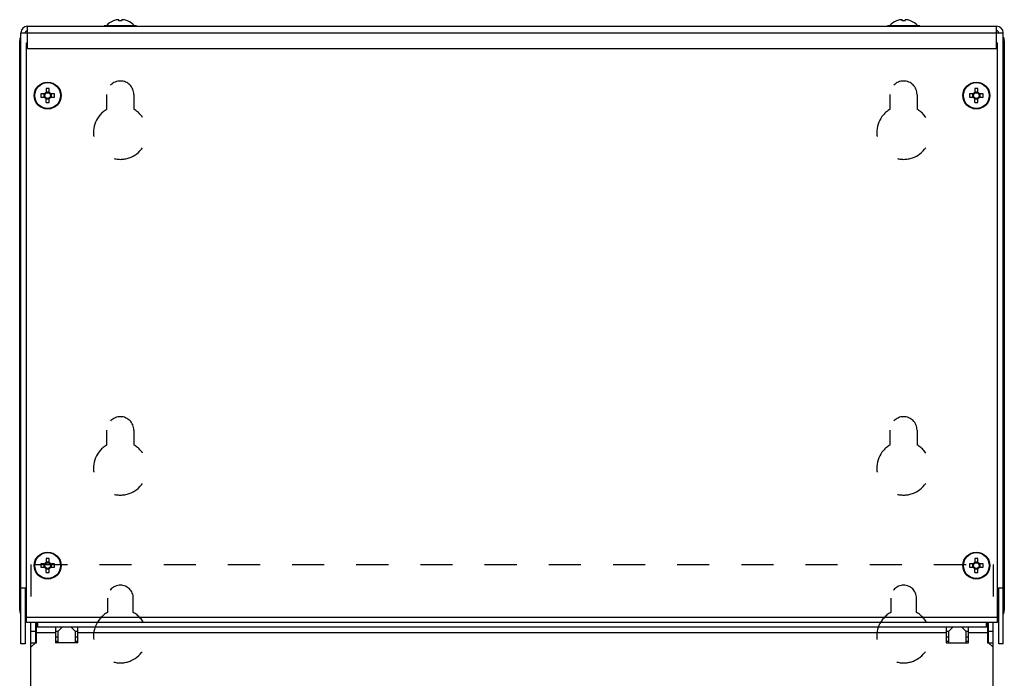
# Model space of a CAD drawing. Header units: millimetres. Extents: x 0 to 2000, y 0 to 2200.
# Tile 42 of 54: x 1036 to 1476, y 1369 to 1663. Entities that reach past the tile are written whole.
import ezdxf

# ---------------------------------------------------------------- set-up
doc = ezdxf.new("R2010")
doc.units = ezdxf.units.MM
doc.header["$LTSCALE"] = 143.407407
doc.linetypes.add('DOT', pattern=[0.2, 0.1, -0.1])
for name, color, linetype in [('00_COMPONENTS', 7, 'CONTINUOUS'), ('_1092060', 7, 'CONTINUOUS'), ('_1458263', 7, 'CONTINUOUS'), ('_1790229', 7, 'CONTINUOUS')]:
    doc.layers.add(name, color=color, linetype=linetype)

msp = doc.modelspace()

# ---------------------------------------------------------------- linework, layer by layer
at = {"layer": '00_COMPONENTS', "color": 7, "linetype": 'CONTINUOUS'}
for p, q in [((1080.68, 1663.24), (1079.96, 1663.24)), ((1080.68, 1662.75), (1080.68, 1663.24)), ((1082.1, 1662.75), (1082.1, 1663.24)), ((1082.81, 1663.24), (1082.1, 1663.24)), ((1430.68, 1663.24), (1429.96, 1663.24)), ((1430.68, 1662.75), (1430.68, 1663.24)), ((1432.1, 1662.75), (1432.1, 1663.24)), ((1432.81, 1663.24), (1432.1, 1663.24)), ((1039.89, 1650.35), (1039.89, 1660.35)), ((1039.89, 1660.35), (1472.89, 1660.35)), ((1088.64, 1660.45), (1074.14, 1660.45)), ((1078.26, 1662.78), (1078.27, 1662.75)), ((1084.5, 1662.75), (1084.52, 1662.78)), ((1438.64, 1660.45), (1424.14, 1660.45)), ((1428.26, 1662.78), (1428.27, 1662.75)), ((1434.5, 1662.75), (1434.52, 1662.78)), ((1472.89, 1650.35), (1472.89, 1660.35)), ((1036.89, 1384.35), (1036.89, 1657.35)), ((1036.89, 1657.35), (1475.89, 1657.35)), ((1475.89, 1384.35), (1475.89, 1657.35)), ((1036.39, 1399.35), (1036.39, 1653.85)), ((1036.89, 1653.85), (1036.39, 1653.85)), ((1039.39, 1393.85), (1039.39, 1652.85)), ((1039.39, 1652.85), (1039.89, 1652.85)), ((1039.89, 1650.35), (1472.89, 1650.35)), ((1472.89, 1652.85), (1473.39, 1652.85)), ((1473.39, 1393.85), (1473.39, 1652.85)), ((1475.89, 1653.85), (1476.39, 1653.85)), ((1476.39, 1653.85), (1476.39, 1399.35)), ((1048.18, 1632.44), (1048.18, 1630.42)), ((1049.6, 1630.42), (1049.6, 1632.44)), ((1463.18, 1632.44), (1463.18, 1630.42)), ((1464.6, 1630.42), (1464.6, 1632.44)), ((1047.82, 1630.06), (1045.79, 1630.06)), ((1045.79, 1628.64), (1047.82, 1628.64)), ((1047.26, 1628.64), (1047.26, 1630.06)), ((1048.18, 1630.98), (1049.6, 1630.98)), ((1048.18, 1626.26), (1048.18, 1628.28)), ((1049.6, 1626.26), (1049.6, 1628.28)), ((1051.98, 1630.06), (1049.95, 1630.06)), ((1049.95, 1628.64), (1051.98, 1628.64)), ((1050.51, 1630.06), (1050.51, 1628.64)), ((1462.82, 1630.06), (1460.79, 1630.06)), ((1460.79, 1628.64), (1462.82, 1628.64)), ((1462.26, 1628.64), (1462.26, 1630.06)), ((1463.18, 1630.98), (1464.6, 1630.98)), ((1463.18, 1626.26), (1463.18, 1628.28)), ((1464.6, 1626.26), (1464.6, 1628.28)), ((1466.98, 1630.06), (1464.95, 1630.06)), ((1464.95, 1628.64), (1466.98, 1628.64)), ((1465.51, 1630.06), (1465.51, 1628.64)), ((1049.6, 1627.73), (1048.18, 1627.73)), ((1464.6, 1627.73), (1463.18, 1627.73)), ((1048.18, 1422.44), (1048.18, 1420.42)), ((1049.6, 1420.42), (1049.6, 1422.44)), ((1463.18, 1422.44), (1463.18, 1420.42)), ((1464.6, 1420.42), (1464.6, 1422.44)), ((1047.82, 1420.06), (1045.79, 1420.06)), ((1045.79, 1418.64), (1047.82, 1418.64)), ((1047.26, 1418.64), (1047.26, 1420.06)), ((1048.18, 1420.98), (1049.6, 1420.98)), ((1048.18, 1416.26), (1048.18, 1418.28)), ((1049.6, 1417.73), (1048.18, 1417.73)), ((1049.6, 1416.26), (1049.6, 1418.28)), ((1051.98, 1420.06), (1049.95, 1420.06)), ((1049.95, 1418.64), (1051.98, 1418.64)), ((1050.51, 1420.06), (1050.51, 1418.64)), ((1462.82, 1420.06), (1460.79, 1420.06)), ((1460.79, 1418.64), (1462.82, 1418.64)), ((1462.26, 1418.64), (1462.26, 1420.06)), ((1463.18, 1420.98), (1464.6, 1420.98)), ((1463.18, 1416.26), (1463.18, 1418.28)), ((1464.6, 1417.73), (1463.18, 1417.73)), ((1464.6, 1416.26), (1464.6, 1418.28)), ((1466.98, 1420.06), (1464.95, 1420.06)), ((1464.95, 1418.64), (1466.98, 1418.64)), ((1465.51, 1420.06), (1465.51, 1418.64)), ((1036.89, 1409.35), (1039.39, 1409.35)), ((1038.89, 1409.35), (1038.89, 1384.35)), ((1473.39, 1409.35), (1475.89, 1409.35)), ((1473.89, 1384.35), (1473.89, 1409.35)), ((1036.89, 1399.35), (1036.39, 1399.35)), ((1475.89, 1399.35), (1476.39, 1399.35)), ((1038.89, 1396.35), (1473.87, 1396.35)), ((1039.39, 1394.35), (1038.89, 1394.35)), ((1473.39, 1393.85), (1039.39, 1393.85)), ((1041.39, 469.85), (1041.39, 1393.85)), ((1043.39, 1393.85), (1043.39, 1384.85)), ((1043.89, 1384.85), (1043.89, 1391.85)), ((1468.89, 1391.85), (1043.89, 1391.85)), ((1044.39, 1393.85), (1044.39, 1391.85)), ((1052.39, 1391.85), (1052.39, 1384.85)), ((1055.39, 1391.85), (1053.39, 1389.85)), ((1061.39, 1389.85), (1059.39, 1391.85)), ((1062.39, 1384.85), (1062.39, 1391.85)), ((1450.39, 1391.85), (1450.39, 1384.85)), ((1453.39, 1391.85), (1451.39, 1389.85)), ((1459.39, 1389.85), (1457.39, 1391.85)), ((1460.39, 1384.85), (1460.39, 1391.85)), ((1468.39, 1391.85), (1468.39, 1393.85)), ((1468.89, 1391.85), (1468.89, 1384.85)), ((1469.39, 1384.85), (1469.39, 1393.85)), ((1471.39, 469.85), (1471.39, 1393.85)), ((1473.89, 1394.35), (1473.39, 1394.35)), ((1043.39, 1389.85), (1041.39, 1389.85)), ((1052.39, 1389.35), (1043.89, 1389.35)), ((1053.39, 1389.85), (1052.39, 1389.85)), ((1053.39, 1389.85), (1053.39, 1384.85)), ((1061.39, 1384.85), (1061.39, 1389.85)), ((1062.39, 1389.85), (1061.39, 1389.85)), ((1450.39, 1389.35), (1062.39, 1389.35)), ((1451.39, 1389.85), (1450.39, 1389.85)), ((1451.39, 1389.85), (1451.39, 1384.85)), ((1460.39, 1389.85), (1459.39, 1389.85)), ((1459.39, 1384.85), (1459.39, 1389.85)), ((1468.89, 1389.35), (1460.39, 1389.35)), ((1471.39, 1389.85), (1469.39, 1389.85)), ((1038.89, 1384.35), (1036.89, 1384.35)), ((1043.39, 1384.85), (1041.39, 1382.85)), ((1041.39, 1384.85), (1043.89, 1384.85)), ((1062.39, 1384.85), (1052.39, 1384.85)), ((1450.39, 1384.85), (1460.39, 1384.85)), ((1468.89, 1384.85), (1471.39, 1384.85)), ((1471.39, 1382.85), (1469.39, 1384.85)), ((1475.89, 1384.35), (1473.89, 1384.35))]:
    msp.add_line(p, q, dxfattribs=at)
at = {"layer": '00_COMPONENTS', "color": 7, "linetype": 'DOT'}
for p, q in [((1075.39, 1623.24), (1075.39, 1629.85)), ((1087.39, 1629.85), (1087.39, 1623.24)), ((1425.39, 1623.24), (1425.39, 1629.85)), ((1437.39, 1629.85), (1437.39, 1623.24)), ((1075.39, 1473.24), (1075.39, 1479.85)), ((1087.39, 1479.85), (1087.39, 1473.24)), ((1425.39, 1473.24), (1425.39, 1479.85)), ((1437.39, 1479.85), (1437.39, 1473.24)), ((1041.39, 1419.85), (1041.39, 1394.85)), ((1043.39, 1419.85), (1471.39, 1419.85)), ((1471.39, 1419.85), (1471.39, 1394.85)), ((1075.64, 1404.85), (1075.64, 1398.38)), ((1087.14, 1398.38), (1087.14, 1404.85)), ((1425.64, 1404.85), (1425.64, 1398.38)), ((1437.14, 1398.38), (1437.14, 1404.85))]:
    msp.add_line(p, q, dxfattribs=at)
at = {"layer": '00_COMPONENTS', "color": 7, "linetype": 'CONTINUOUS'}
for centre, radius in [((1048.89, 1629.35), 6), ((1048.89, 1629.35), 5.77), ((1463.89, 1629.35), 6), ((1463.89, 1629.35), 5.77), ((1048.89, 1629.35), 1.28), ((1463.89, 1629.35), 1.28), ((1048.89, 1419.35), 6), ((1048.89, 1419.35), 5.77), ((1463.89, 1419.35), 6), ((1463.89, 1419.35), 5.77), ((1048.89, 1419.35), 1.28), ((1463.89, 1419.35), 1.28)]:
    msp.add_circle(centre, radius, dxfattribs=at)
for centre, radius, start, end in [((1081.39, 1655.2), 8.17, 100.0393, 112.4377), ((1081.39, 1655.2), 8.17, 67.5623, 79.9607), ((1431.39, 1655.2), 8.17, 100.0393, 112.4377), ((1431.39, 1655.2), 8.17, 67.5623, 79.9607), ((1039.89, 1657.35), 3, 90, 180), ((1081.39, 1655.2), 8.2, 112.4284, 139.8299), ((1081.39, 1654.07), 8.71, 85.3235, 94.6765), ((1081.39, 1655.2), 8.2, 39.81, 67.5716), ((1431.39, 1655.2), 8.2, 112.4284, 139.8299), ((1431.39, 1654.07), 8.71, 85.3235, 94.6765), ((1431.39, 1655.2), 8.2, 39.81, 67.5716), ((1472.89, 1657.35), 3, 0, 90), ((1039.39, 1653.85), 3, 146.6445, 180), ((1039.89, 1657.35), 1, 90, 173.7707), ((1472.89, 1657.35), 1, 0, 83.7707), ((1473.39, 1653.85), 3, 0, 33.3555), ((1048.89, 1610.32), 22.13, 88.1615, 91.8385), ((1463.89, 1610.32), 22.13, 88.1615, 91.8385), ((1067.91, 1629.35), 22.13, 178.162, 180.0009), ((1067.91, 1629.35), 22.13, 179.9991, 181.838), ((1048.89, 1629.35), 1.51, 117.9589, 152.0411), ((1048.89, 1629.35), 1.51, 207.9589, 242.0411), ((1048.89, 1629.35), 1.51, 27.9589, 62.0411), ((1048.89, 1629.35), 1.51, 297.9589, 332.0411), ((1029.86, 1629.35), 22.13, 359.9991, 1.838), ((1029.86, 1629.35), 22.13, 358.162, 0.0009), ((1482.91, 1629.35), 22.13, 178.162, 180.0009), ((1482.91, 1629.35), 22.13, 179.9991, 181.838), ((1463.89, 1629.35), 1.51, 117.9589, 152.0411), ((1463.89, 1629.35), 1.51, 207.9589, 242.0411), ((1463.89, 1629.35), 1.51, 27.9589, 62.0411), ((1463.89, 1629.35), 1.51, 297.9589, 332.0411), ((1444.86, 1629.35), 22.13, 359.9991, 1.838), ((1444.86, 1629.35), 22.13, 358.162, 0.0009), ((1048.89, 1648.38), 22.13, 268.1615, 271.8385), ((1463.89, 1648.38), 22.13, 268.1615, 271.8385), ((1048.89, 1400.32), 22.13, 88.1615, 91.8385), ((1463.89, 1400.32), 22.13, 88.1615, 91.8385), ((1067.91, 1419.35), 22.13, 178.162, 180.0009), ((1067.91, 1419.35), 22.13, 179.9991, 181.838), ((1048.89, 1419.35), 1.51, 117.9589, 152.0411), ((1048.89, 1419.35), 1.51, 207.9589, 242.0411), ((1048.89, 1419.35), 1.51, 27.9589, 62.0411), ((1048.89, 1419.35), 1.51, 297.9589, 332.0411), ((1029.86, 1419.35), 22.13, 359.9991, 1.838), ((1029.86, 1419.35), 22.13, 358.162, 0.0009), ((1482.91, 1419.35), 22.13, 178.162, 180.0009), ((1482.91, 1419.35), 22.13, 179.9991, 181.838), ((1463.89, 1419.35), 1.51, 117.9589, 152.0411), ((1463.89, 1419.35), 1.51, 207.9589, 242.0411), ((1463.89, 1419.35), 1.51, 27.9589, 62.0411), ((1463.89, 1419.35), 1.51, 297.9589, 332.0411), ((1444.86, 1419.35), 22.13, 359.9991, 1.838), ((1444.86, 1419.35), 22.13, 358.162, 0.0009), ((1048.89, 1438.38), 22.13, 268.1615, 271.8385), ((1463.89, 1438.38), 22.13, 268.1615, 271.8385), ((1039.39, 1399.35), 3, 180, 210.1038), ((1473.39, 1399.35), 3, 329.8962, 360)]:
    msp.add_arc(centre, radius, start, end, dxfattribs=at)
at = {"layer": '00_COMPONENTS', "color": 7, "linetype": 'DOT'}
for centre, radius, start, end in [((1081.39, 1629.85), 6, 0, 180), ((1431.39, 1629.85), 6, 0, 180), ((1081.39, 1612.85), 12, 120, 60), ((1431.39, 1612.85), 12, 120, 60), ((1081.39, 1479.85), 6, 0, 180), ((1431.39, 1479.85), 6, 0, 180), ((1081.39, 1462.85), 12, 120, 60), ((1431.39, 1462.85), 12, 120, 60), ((1081.39, 1404.85), 5.75, 0, 180), ((1431.39, 1404.85), 5.75, 0, 180), ((1081.39, 1387.85), 12, 118.631, 61.369), ((1431.39, 1387.85), 12, 118.631, 61.369)]:
    msp.add_arc(centre, radius, start, end, dxfattribs=at)
at = {"layer": '_1092060', "color": 7, "linetype": 'CONTINUOUS'}
for p, q in [((1053.39, 1387.35), (1052.39, 1387.35)), ((1062.39, 1387.35), (1061.39, 1387.35)), ((1451.39, 1387.35), (1450.39, 1387.35)), ((1460.39, 1387.35), (1459.39, 1387.35)), ((1053.39, 1385.35), (1052.39, 1385.35)), ((1062.39, 1385.35), (1061.39, 1385.35)), ((1451.39, 1385.35), (1450.39, 1385.35)), ((1460.39, 1385.35), (1459.39, 1385.35))]:
    msp.add_line(p, q, dxfattribs=at)
at = {"layer": '_1458263', "color": 7, "linetype": 'CONTINUOUS'}
msp.add_line((1043.89, 1393.85), (1043.89, 1391.85), dxfattribs=at)
at = {"layer": '_1790229', "color": 7, "linetype": 'CONTINUOUS'}
msp.add_line((1468.89, 1391.85), (1468.89, 1393.85), dxfattribs=at)

doc.saveas('drawing.dxf')
